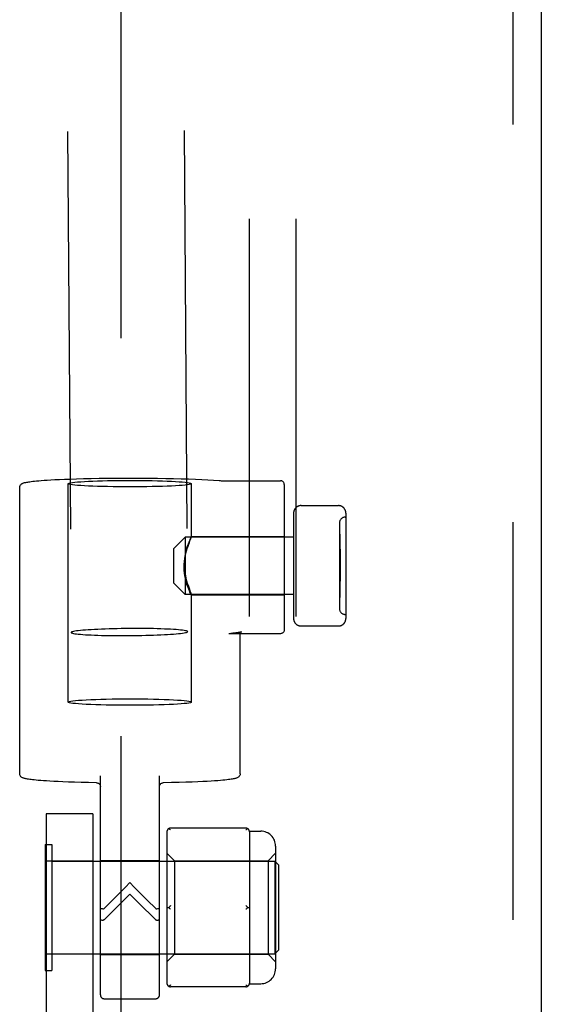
# Model space of a CAD drawing. Header units: inches. Extents: x 0 to 193, y 0 to 125.
# Tile 41 of 99: x 89.45 to 90.85, y 65.49 to 68.13. Entities that reach past the tile are written whole.
import ezdxf

# ---------------------------------------------------------------- set-up
doc = ezdxf.new("R2010")
doc.units = ezdxf.units.IN
doc.header["$LTSCALE"] = 10.63801
doc.header["$MEASUREMENT"] = 0
doc.linetypes.add('HIDDEN', pattern=[0.2, 0.1, -0.1])
for name, color, linetype in [('DEFAULT_2', 8, 'HIDDEN'), ('EXD_ENCLOSURE_DOOR_ASSEMBLY', 7, 'CONTINUOUS'), ('EXD_ENCLOSURE_SUBPANEL', 7, 'CONTINUOUS')]:
    doc.layers.add(name, color=color, linetype=linetype)

msp = doc.modelspace()

# ---------------------------------------------------------------- linework, layer by layer
at = {"layer": 'DEFAULT_2', "color": 8, "linetype": 'HIDDEN'}
for p, q in [((89.7218, 78.9778), (89.7218, 46.9818)), ((89.5022, 78.467), (89.5885, 66.4892)), ((89.8142, 78.4692), (89.9005, 66.4914)), ((89.5808, 66.303), (89.5808, 66.8872)), ((89.9108, 66.7454), (89.9108, 66.8872)), ((89.4508, 66.1113), (89.4508, 66.8773)), ((90.1588, 66.8851), (90.1588, 66.4959)), ((90.1838, 66.8082), (90.1838, 66.5269)), ((90.2038, 66.8285), (90.3038, 66.8285)), ((90.3238, 66.8082), (90.3238, 66.5269)), ((90.3068, 66.7825), (90.3068, 66.5526)), ((90.3218, 66.7975), (90.3238, 66.7975)), ((89.8638, 66.714), (89.8938, 66.744)), ((90.1838, 66.744), (89.8938, 66.744)), ((89.8938, 66.744), (89.8938, 66.591)), ((89.9106, 66.7455), (90.1588, 66.7455)), ((89.9108, 66.7454), (89.9108, 66.7456)), ((90.3068, 66.7525), (90.3078, 66.7525)), ((90.3068, 66.751), (90.3078, 66.751)), ((90.3078, 66.7525), (90.3078, 66.5825)), ((89.8638, 66.621), (89.8638, 66.714)), ((90.3088, 66.7117), (90.3068, 66.7117)), ((90.3088, 66.7092), (90.3068, 66.7092)), ((90.3088, 66.7067), (90.3068, 66.7067)), ((90.3088, 66.7066), (90.3068, 66.7066)), ((90.3088, 66.7016), (90.3068, 66.7016)), ((90.3088, 66.7117), (90.3088, 66.6268)), ((90.3068, 66.6954), (90.3088, 66.6954)), ((90.3068, 66.669), (90.3088, 66.669)), ((90.3068, 66.6672), (90.3088, 66.6672)), ((90.3068, 66.6662), (90.3088, 66.6662)), ((90.3088, 66.6645), (90.3068, 66.6645)), ((90.3068, 66.6639), (90.3088, 66.6639)), ((90.3068, 66.6621), (90.3088, 66.6621)), ((90.3068, 66.6611), (90.3088, 66.6611)), ((90.3088, 66.6594), (90.3068, 66.6594)), ((90.3068, 66.637), (90.3088, 66.637)), ((90.3068, 66.6319), (90.3088, 66.6319)), ((90.3068, 66.6319), (90.3088, 66.6319)), ((90.3068, 66.6268), (90.3088, 66.6268)), ((89.8638, 66.621), (89.8938, 66.591)), ((90.1838, 66.591), (89.8938, 66.591)), ((89.9106, 66.5895), (90.1588, 66.5895)), ((89.9108, 66.5897), (89.9108, 66.5895)), ((89.9108, 66.303), (89.9108, 66.5897)), ((90.3068, 66.584), (90.3078, 66.584)), ((90.3068, 66.5825), (90.3078, 66.5825)), ((90.3218, 66.5375), (90.3238, 66.5375)), ((90.2038, 66.5066), (90.3038, 66.5066)), ((90.0105, 66.4859), (90.0108, 66.4859)), ((90.1488, 66.4859), (90.0108, 66.4859)), ((90.0408, 66.1113), (90.0408, 66.4838)), ((89.6668, 65.5198), (89.6668, 66.1058)), ((89.8248, 65.5198), (89.8248, 66.1058)), ((89.6468, 66.0038), (89.5218, 66.0038)), ((89.5218, 66.0038), (89.5218, 60.7538)), ((89.6468, 66.0038), (89.6468, 60.7538)), ((90.0558, 65.966), (89.8548, 65.966)), ((89.8448, 65.956), (89.8448, 65.5516)), ((90.0657, 65.9578), (90.0958, 65.9578)), ((90.0658, 65.956), (90.0658, 65.8785)), ((89.5188, 65.9223), (89.5368, 65.9223)), ((89.5188, 65.9223), (89.5188, 65.5853)), ((89.5368, 65.9223), (89.5368, 65.5853)), ((90.1358, 65.9178), (90.1358, 65.5898)), ((89.8448, 65.8988), (89.8648, 65.8788)), ((90.1158, 65.8788), (90.1358, 65.8988)), ((89.5218, 65.8788), (89.6468, 65.8788)), ((89.5368, 65.8778), (90.1338, 65.8778)), ((89.6668, 65.8798), (89.8248, 65.8798)), ((89.8648, 65.8788), (90.1158, 65.8788)), ((89.8648, 65.8788), (89.8648, 65.6288)), ((90.1158, 65.8788), (90.1158, 65.6288)), ((90.1338, 65.8778), (90.1338, 65.6298)), ((90.1438, 65.8678), (90.1338, 65.8778)), ((90.1438, 65.8678), (90.1438, 65.6398)), ((89.7576, 65.8084), (89.7458, 65.8202)), ((90.0658, 65.8313), (90.0658, 65.6763)), ((89.7224, 65.766), (89.7458, 65.7893)), ((89.7458, 65.7893), (89.7692, 65.766)), ((89.6994, 65.7736), (89.6768, 65.7508)), ((89.8148, 65.7508), (89.7922, 65.7736)), ((89.8448, 65.7538), (89.8498, 65.7538)), ((90.0608, 65.7538), (90.0658, 65.7538)), ((89.8036, 65.7319), (89.8148, 65.7208)), ((89.6468, 65.6288), (89.5218, 65.6288)), ((89.5368, 65.6298), (90.1338, 65.6298)), ((89.6668, 65.6278), (89.8248, 65.6278)), ((89.8448, 65.6088), (89.8648, 65.6288)), ((89.8648, 65.6288), (90.1158, 65.6288)), ((90.0658, 65.6291), (90.0658, 65.5516)), ((90.1158, 65.6288), (90.1358, 65.6088)), ((90.1438, 65.6398), (90.1338, 65.6298)), ((89.5188, 65.5853), (89.5368, 65.5853)), ((90.0657, 65.5498), (90.0958, 65.5498)), ((90.0558, 65.5416), (89.8548, 65.5416)), ((89.6768, 65.5097), (89.8148, 65.5097))]:
    msp.add_line(p, q, dxfattribs=at)
for points in [[(89.4508, 66.8773), (89.4511, 66.8798), (89.4519, 66.8821), (89.4531, 66.8839), (89.4544, 66.8853), (89.4557, 66.8864), (89.457, 66.8873), (89.4583, 66.8879), (89.4596, 66.8885), (89.4609, 66.889), (89.4623, 66.8894), (89.4639, 66.8899), (89.4657, 66.8903), (89.4676, 66.8907), (89.4698, 66.8912), (89.4723, 66.8916), (89.4752, 66.8921), (89.4784, 66.8925), (89.482, 66.893), (89.4862, 66.8935), (89.4908, 66.894), (89.4961, 66.8945), (89.502, 66.895), (89.5087, 66.8956), (89.5163, 66.8961), (89.5248, 66.8967), (89.5343, 66.8973), (89.5451, 66.8979), (89.5571, 66.8984), (89.5706, 66.899), (89.5856, 66.8996), (89.6026, 66.9002), (89.6213, 66.9007), (89.6417, 66.9011), (89.6633, 66.9015), (89.6853, 66.9018), (89.7076, 66.902), (89.7302, 66.9022), (89.7528, 66.9022), (89.7755, 66.9021), (89.7979, 66.9019), (89.82, 66.9017), (89.8417, 66.9013), (89.8627, 66.9009), (89.883, 66.9003), (89.9025, 66.8997), (89.921, 66.899), (89.9384, 66.8983), (89.9547, 66.8974), (89.9696, 66.8965), (89.9844, 66.8955)], [(89.5808, 66.8872), (89.5815, 66.888), (89.5836, 66.8888), (89.5871, 66.8896), (89.592, 66.8904), (89.5981, 66.8911), (89.6055, 66.8918), (89.6141, 66.8925), (89.6239, 66.8931), (89.6347, 66.8936), (89.6464, 66.8941), (89.659, 66.8946), (89.6723, 66.895), (89.6862, 66.8953), (89.7007, 66.8956), (89.7155, 66.8957), (89.7305, 66.8958), (89.7458, 66.8959)], [(89.7458, 66.8786), (89.7305, 66.8786), (89.7155, 66.8788), (89.7007, 66.8789), (89.6862, 66.8792), (89.6723, 66.8795), (89.659, 66.8799), (89.6464, 66.8804), (89.6347, 66.8809), (89.6239, 66.8814), (89.6141, 66.882), (89.6055, 66.8827), (89.5981, 66.8834), (89.592, 66.8841), (89.5871, 66.8849), (89.5836, 66.8857), (89.5815, 66.8864), (89.5808, 66.8872)], [(89.7458, 66.8959), (89.7611, 66.8958), (89.7761, 66.8957), (89.791, 66.8956), (89.8054, 66.8953), (89.8194, 66.895), (89.8327, 66.8946), (89.8453, 66.8941), (89.857, 66.8936), (89.8678, 66.8931), (89.8775, 66.8925), (89.8861, 66.8918), (89.8935, 66.8911), (89.8997, 66.8904), (89.9045, 66.8896), (89.908, 66.8888), (89.9101, 66.888), (89.9108, 66.8872)], [(89.9108, 66.8872), (89.9101, 66.8864), (89.908, 66.8857), (89.9045, 66.8849), (89.8997, 66.8841), (89.8935, 66.8834), (89.8861, 66.8827), (89.8775, 66.882), (89.8678, 66.8814), (89.857, 66.8809), (89.8453, 66.8804), (89.8327, 66.8799), (89.8194, 66.8795), (89.8054, 66.8792), (89.791, 66.8789), (89.7761, 66.8788), (89.7611, 66.8786), (89.7458, 66.8786)], [(89.9844, 66.8955), (89.9859, 66.8954), (89.9877, 66.8953), (89.9897, 66.8952), (89.9919, 66.8952), (89.9942, 66.8951), (89.9966, 66.8951), (90.1488, 66.8951)], [(90.1588, 66.8851), (90.1587, 66.8868), (90.1583, 66.8883), (90.1577, 66.8898), (90.1569, 66.8911), (90.1559, 66.8922), (90.1547, 66.8932), (90.1535, 66.894), (90.152, 66.8946), (90.1505, 66.895), (90.1488, 66.8951)], [(90.2038, 66.8285), (90.2032, 66.8285), (90.2025, 66.8285), (90.2018, 66.8284), (90.2011, 66.8283), (90.2004, 66.8282), (90.1997, 66.8281), (90.1991, 66.8279), (90.1984, 66.8278), (90.1977, 66.8276), (90.197, 66.8273), (90.1964, 66.8271), (90.1957, 66.8268), (90.1951, 66.8265), (90.1945, 66.8262), (90.1938, 66.8258), (90.1932, 66.8255), (90.1926, 66.8251), (90.1921, 66.8247), (90.1915, 66.8242), (90.1909, 66.8238), (90.1904, 66.8233), (90.1899, 66.8228), (90.1894, 66.8223), (90.1889, 66.8217), (90.1884, 66.8212), (90.188, 66.8206), (90.1875, 66.82), (90.1871, 66.8194), (90.1867, 66.8188), (90.1864, 66.8182), (90.186, 66.8175), (90.1857, 66.8168), (90.1854, 66.8162), (90.1851, 66.8155), (90.1849, 66.8148), (90.1847, 66.8141), (90.1845, 66.8133), (90.1843, 66.8126), (90.1841, 66.8119), (90.184, 66.8111), (90.1839, 66.8104), (90.1839, 66.8097), (90.1838, 66.8089), (90.1838, 66.8082)], [(90.3238, 66.8082), (90.3238, 66.8089), (90.3238, 66.8097), (90.3237, 66.8104), (90.3236, 66.8112), (90.3235, 66.8119), (90.3233, 66.8126), (90.3232, 66.8134), (90.323, 66.8141), (90.3228, 66.8148), (90.3225, 66.8155), (90.3222, 66.8162), (90.3219, 66.8168), (90.3216, 66.8175), (90.3213, 66.8182), (90.3209, 66.8188), (90.3205, 66.8194), (90.3201, 66.82), (90.3197, 66.8206), (90.3192, 66.8212), (90.3188, 66.8217), (90.3183, 66.8223), (90.3178, 66.8228), (90.3172, 66.8233), (90.3167, 66.8238), (90.3161, 66.8242), (90.3156, 66.8247), (90.315, 66.8251), (90.3144, 66.8255), (90.3138, 66.8258), (90.3132, 66.8262), (90.3125, 66.8265), (90.3119, 66.8268), (90.3113, 66.8271), (90.3106, 66.8273), (90.3099, 66.8276), (90.3093, 66.8278), (90.3086, 66.8279), (90.3079, 66.8281), (90.3072, 66.8282), (90.3065, 66.8283), (90.3058, 66.8284), (90.3051, 66.8285), (90.3044, 66.8285), (90.3038, 66.8285)], [(89.9108, 66.7456), (89.9107, 66.7455), (89.9101, 66.7448), (89.9093, 66.7432), (89.9081, 66.741), (89.9066, 66.738), (89.9049, 66.7344), (89.9032, 66.7302), (89.9013, 66.7254), (89.8994, 66.7201), (89.8976, 66.7143), (89.8958, 66.708), (89.8943, 66.7013), (89.893, 66.6943), (89.892, 66.6869), (89.8914, 66.6794), (89.8912, 66.6716)], [(89.8912, 66.6635), (89.8914, 66.6713), (89.892, 66.6789), (89.893, 66.6865), (89.8943, 66.6939), (89.8959, 66.7009), (89.8976, 66.7076), (89.8994, 66.7138), (89.9013, 66.7197), (89.9032, 66.725), (89.9049, 66.7298), (89.9066, 66.7341)], [(89.9066, 66.7341), (89.9092, 66.7408), (89.9101, 66.7431), (89.9106, 66.7447), (89.9108, 66.7454)], [(89.8912, 66.6716), (89.8914, 66.6638), (89.892, 66.6561), (89.893, 66.6485), (89.8943, 66.6412), (89.8959, 66.6342), (89.8976, 66.6275), (89.8994, 66.6213), (89.9013, 66.6154), (89.9032, 66.6101), (89.9049, 66.6053), (89.9066, 66.601), (89.9092, 66.5943)], [(89.9108, 66.5895), (89.9107, 66.5896), (89.9101, 66.5903), (89.9093, 66.5918), (89.9081, 66.5941), (89.9066, 66.5971), (89.905, 66.6007), (89.9032, 66.6049), (89.9013, 66.6096), (89.8994, 66.615), (89.8976, 66.6208), (89.8958, 66.627), (89.8943, 66.6337), (89.893, 66.6408), (89.892, 66.6482), (89.8914, 66.6557), (89.8912, 66.6635)], [(89.9092, 66.5943), (89.9101, 66.592), (89.9106, 66.5904), (89.9108, 66.5897)], [(90.1838, 66.5269), (90.1838, 66.5262), (90.1839, 66.5254), (90.1839, 66.5247), (90.184, 66.5239), (90.1841, 66.5232), (90.1843, 66.5225), (90.1845, 66.5217), (90.1847, 66.521), (90.1849, 66.5203), (90.1851, 66.5196), (90.1854, 66.5189), (90.1857, 66.5183), (90.186, 66.5176), (90.1864, 66.5169), (90.1867, 66.5163), (90.1871, 66.5157), (90.1875, 66.5151), (90.188, 66.5145), (90.1884, 66.5139), (90.1889, 66.5134), (90.1894, 66.5128), (90.1899, 66.5123), (90.1904, 66.5118), (90.1909, 66.5113), (90.1915, 66.5109), (90.1921, 66.5104), (90.1926, 66.51), (90.1932, 66.5096), (90.1938, 66.5093), (90.1945, 66.5089), (90.1951, 66.5086), (90.1957, 66.5083), (90.1964, 66.508), (90.197, 66.5078), (90.1977, 66.5075), (90.1984, 66.5073), (90.1991, 66.5071), (90.1997, 66.507), (90.2004, 66.5069), (90.2011, 66.5068), (90.2018, 66.5067), (90.2025, 66.5066), (90.2032, 66.5066), (90.2038, 66.5066)], [(90.3038, 66.5066), (90.3044, 66.5066), (90.3051, 66.5066), (90.3058, 66.5067), (90.3065, 66.5068), (90.3072, 66.5069), (90.3079, 66.507), (90.3086, 66.5071), (90.3093, 66.5073), (90.3099, 66.5075), (90.3106, 66.5078), (90.3113, 66.508), (90.3119, 66.5083), (90.3125, 66.5086), (90.3132, 66.5089), (90.3138, 66.5093), (90.3144, 66.5096), (90.315, 66.51), (90.3156, 66.5104), (90.3161, 66.5109), (90.3167, 66.5113), (90.3172, 66.5118), (90.3178, 66.5123), (90.3183, 66.5128), (90.3188, 66.5134), (90.3192, 66.5139), (90.3197, 66.5145), (90.3201, 66.5151), (90.3205, 66.5157), (90.3209, 66.5163), (90.3213, 66.5169), (90.3216, 66.5176), (90.3219, 66.5182), (90.3222, 66.5189), (90.3225, 66.5196), (90.3228, 66.5203), (90.323, 66.521), (90.3232, 66.5217), (90.3233, 66.5225), (90.3235, 66.5232), (90.3236, 66.5239), (90.3237, 66.5247), (90.3238, 66.5254), (90.3238, 66.5262), (90.3238, 66.5269)], [(89.9005, 66.4914), (89.9001, 66.4921), (89.8989, 66.4928), (89.8969, 66.4934), (89.8942, 66.494), (89.8906, 66.4947), (89.8864, 66.4953), (89.8814, 66.4958), (89.8757, 66.4964), (89.8694, 66.4969), (89.8624, 66.4973), (89.8548, 66.4978), (89.8466, 66.4982), (89.838, 66.4985), (89.8288, 66.4989), (89.8192, 66.4991), (89.8093, 66.4994), (89.799, 66.4995), (89.7884, 66.4997), (89.7776, 66.4998), (89.7667, 66.4998), (89.7556, 66.4998), (89.7445, 66.4997), (89.7333, 66.4996), (89.7223, 66.4995), (89.7113, 66.4993), (89.7005, 66.499), (89.69, 66.4988), (89.6797, 66.4984), (89.6697, 66.4981), (89.6601, 66.4976), (89.651, 66.4972), (89.6423, 66.4967), (89.6342, 66.4962), (89.6266, 66.4956), (89.6196, 66.4951), (89.6132, 66.4945), (89.6076, 66.4939), (89.6026, 66.4932), (89.5983, 66.4926), (89.5948, 66.4919), (89.592, 66.4912), (89.5901, 66.4905), (89.5889, 66.4899), (89.5885, 66.4892)], [(89.5885, 66.4892), (89.5889, 66.4885), (89.5901, 66.4879), (89.592, 66.4872), (89.5948, 66.4866), (89.5983, 66.486), (89.6026, 66.4854), (89.6076, 66.4848), (89.6132, 66.4843), (89.6196, 66.4838), (89.6266, 66.4833), (89.6342, 66.4829), (89.6423, 66.4825), (89.651, 66.4821), (89.6601, 66.4818), (89.6697, 66.4815), (89.6797, 66.4813), (89.69, 66.4811), (89.7005, 66.481), (89.7113, 66.4809), (89.7223, 66.4808), (89.7333, 66.4808), (89.7445, 66.4809), (89.7556, 66.481), (89.7667, 66.4811), (89.7776, 66.4813), (89.7884, 66.4816), (89.799, 66.4819), (89.8093, 66.4822), (89.8192, 66.4826), (89.8288, 66.483), (89.838, 66.4834), (89.8466, 66.4839), (89.8548, 66.4844), (89.8624, 66.485), (89.8694, 66.4856), (89.8757, 66.4862), (89.8814, 66.4868), (89.8864, 66.4874), (89.8906, 66.4881), (89.8942, 66.4887), (89.8969, 66.4894), (89.8989, 66.4901), (89.9001, 66.4908), (89.9005, 66.4914)], [(90.0445, 66.491), (90.0447, 66.4911), (90.0447, 66.4911), (90.0443, 66.4909), (90.0437, 66.4907), (90.0428, 66.4904), (90.0415, 66.4901), (90.0399, 66.4898), (90.0379, 66.4894), (90.0356, 66.4889), (90.0328, 66.4885), (90.0295, 66.488), (90.0257, 66.4875), (90.0213, 66.487), (90.0162, 66.4865), (90.0105, 66.4859)], [(90.0408, 66.4838), (90.0411, 66.4862), (90.0419, 66.488), (90.0428, 66.4895), (90.0437, 66.4904), (90.0443, 66.4909), (90.0445, 66.491)], [(90.1588, 66.4959), (90.1587, 66.4942), (90.1583, 66.4927), (90.1577, 66.4913), (90.1569, 66.49), (90.1559, 66.4888), (90.1547, 66.4879), (90.1535, 66.4871), (90.152, 66.4865), (90.1505, 66.4861), (90.1488, 66.4859)], [(89.5808, 66.303), (89.5816, 66.3039), (89.584, 66.3047), (89.5879, 66.3056), (89.5934, 66.3064), (89.6003, 66.3071), (89.6086, 66.3078), (89.6183, 66.3085), (89.6291, 66.3092), (89.6412, 66.3097), (89.6542, 66.3102), (89.668, 66.3107), (89.6827, 66.311), (89.6979, 66.3113), (89.7136, 66.3115), (89.7296, 66.3116), (89.7458, 66.3117)], [(89.7458, 66.3117), (89.7621, 66.3116), (89.778, 66.3115), (89.7937, 66.3113), (89.809, 66.311), (89.8236, 66.3107), (89.8375, 66.3102), (89.8505, 66.3097), (89.8625, 66.3092), (89.8734, 66.3085), (89.883, 66.3078), (89.8913, 66.3071), (89.8983, 66.3064), (89.9037, 66.3056), (89.9077, 66.3047), (89.91, 66.3039), (89.9108, 66.303)], [(89.7458, 66.2944), (89.7296, 66.2945), (89.7136, 66.2946), (89.6979, 66.2948), (89.6827, 66.2951), (89.668, 66.2954), (89.6542, 66.2959), (89.6412, 66.2964), (89.6291, 66.2969), (89.6183, 66.2976), (89.6086, 66.2983), (89.6003, 66.299), (89.5934, 66.2997), (89.5879, 66.3005), (89.584, 66.3014), (89.5816, 66.3022), (89.5808, 66.303)], [(89.9108, 66.303), (89.91, 66.3022), (89.9077, 66.3014), (89.9037, 66.3005), (89.8983, 66.2997), (89.8913, 66.299), (89.883, 66.2983), (89.8734, 66.2976), (89.8625, 66.2969), (89.8505, 66.2964), (89.8375, 66.2959), (89.8236, 66.2954), (89.809, 66.2951), (89.7937, 66.2948), (89.778, 66.2946), (89.7621, 66.2945), (89.7458, 66.2944)], [(89.6567, 66.0871), (89.6352, 66.0876), (89.6155, 66.088), (89.5975, 66.0886), (89.5812, 66.0891), (89.5666, 66.0897), (89.5536, 66.0903), (89.542, 66.0909), (89.5317, 66.0915), (89.5225, 66.092), (89.5143, 66.0926), (89.507, 66.0931), (89.5005, 66.0937), (89.4948, 66.0942), (89.4897, 66.0947), (89.4852, 66.0952), (89.4812, 66.0957), (89.4777, 66.0962), (89.4746, 66.0966), (89.4718, 66.0971), (89.4694, 66.0975), (89.4673, 66.0979), (89.4653, 66.0983), (89.4636, 66.0988), (89.4621, 66.0992), (89.4607, 66.0997), (89.4594, 66.1001), (89.4581, 66.1007), (89.4569, 66.1014), (89.4556, 66.1022), (89.4543, 66.1033), (89.453, 66.1048), (89.4519, 66.1067), (89.4511, 66.1088), (89.4508, 66.1113)], [(90.0408, 66.1113), (90.0405, 66.1087), (90.0396, 66.1064), (90.0384, 66.1045), (90.037, 66.1029), (90.0355, 66.1019), (90.0342, 66.101), (90.0328, 66.1004), (90.0314, 66.0998), (90.0299, 66.0993), (90.0283, 66.0988), (90.0265, 66.0984), (90.0245, 66.0979), (90.0222, 66.0975), (90.0196, 66.097), (90.0166, 66.0965), (90.0132, 66.0961), (90.0094, 66.0956), (90.005, 66.095), (90, 66.0945), (89.9944, 66.094), (89.988, 66.0934), (89.9807, 66.0928), (89.9725, 66.0922), (89.9632, 66.0916), (89.9527, 66.091), (89.9409, 66.0904), (89.9277, 66.0898), (89.9127, 66.0892), (89.8958, 66.0886), (89.8772, 66.0881), (89.8569, 66.0876), (89.835, 66.0871)], [(89.6567, 66.0871), (89.6584, 66.087), (89.66, 66.0865), (89.6615, 66.0859), (89.6628, 66.085), (89.664, 66.0839), (89.665, 66.0826), (89.6658, 66.0812), (89.6664, 66.0798), (89.6667, 66.0783), (89.6668, 66.0769)], [(89.8248, 66.0769), (89.8249, 66.0781), (89.8252, 66.0796), (89.8258, 66.0811), (89.8265, 66.0825), (89.8275, 66.0838), (89.8287, 66.0849), (89.8301, 66.0858), (89.8316, 66.0865), (89.8332, 66.0869), (89.835, 66.0871)], [(89.8548, 65.961), (89.854, 65.9617), (89.8531, 65.9624), (89.8523, 65.963), (89.8514, 65.9636), (89.8506, 65.9642), (89.8498, 65.9646)], [(90.0608, 65.9646), (90.06, 65.9642), (90.0592, 65.9636), (90.0584, 65.963), (90.0575, 65.9624), (90.0567, 65.9617), (90.0558, 65.961)], [(90.0658, 65.8785), (90.0658, 65.8712), (90.0657, 65.8637), (90.0657, 65.8558), (90.0657, 65.8477), (90.0658, 65.8396), (90.0658, 65.8313)], [(89.7458, 65.8202), (89.7341, 65.8084), (89.7224, 65.7968), (89.6994, 65.7736)], [(89.7922, 65.7736), (89.7808, 65.7852), (89.7576, 65.8084)], [(89.6768, 65.7208), (89.6881, 65.7319), (89.6994, 65.7431), (89.7224, 65.766)], [(89.7692, 65.766), (89.7808, 65.7545), (89.8036, 65.7319)], [(89.8548, 65.7588), (89.854, 65.758), (89.8531, 65.7573), (89.8523, 65.7564), (89.8514, 65.7556), (89.8506, 65.7547), (89.8498, 65.7538)], [(89.8498, 65.7538), (89.8506, 65.7529), (89.8514, 65.752)], [(90.0592, 65.7556), (90.0584, 65.7564), (90.0575, 65.7573), (90.0567, 65.758), (90.0558, 65.7588)], [(90.0608, 65.7538), (90.06, 65.7529), (90.0592, 65.752), (90.0584, 65.7512), (90.0575, 65.7503), (90.0567, 65.7496), (90.0558, 65.7488)], [(90.0592, 65.7556), (90.06, 65.7547), (90.0608, 65.7538)], [(89.6744, 65.7496), (89.6723, 65.7497), (89.6705, 65.7498), (89.6689, 65.7499), (89.6678, 65.75), (89.6671, 65.7501), (89.6668, 65.7503)], [(89.6744, 65.7496), (89.6748, 65.7497), (89.6752, 65.7498), (89.6756, 65.7499), (89.6761, 65.7502), (89.6764, 65.7505), (89.6768, 65.7508)], [(89.8148, 65.7508), (89.8152, 65.7505), (89.8156, 65.7502), (89.816, 65.7499), (89.8164, 65.7498), (89.8168, 65.7497), (89.8172, 65.7496)], [(89.8248, 65.7503), (89.8246, 65.7501), (89.8239, 65.75), (89.8227, 65.7499), (89.8212, 65.7498), (89.8193, 65.7497), (89.8172, 65.7496)], [(89.8548, 65.7488), (89.854, 65.7496), (89.8531, 65.7503), (89.8523, 65.7512), (89.8514, 65.752)], [(89.6668, 65.7214), (89.6671, 65.721), (89.6678, 65.7206), (89.6689, 65.7203), (89.6705, 65.72), (89.6723, 65.7198), (89.6744, 65.7197)], [(89.6768, 65.7208), (89.6764, 65.7205), (89.6761, 65.7202), (89.6756, 65.7199), (89.6752, 65.7198), (89.6748, 65.7197), (89.6744, 65.7197)], [(89.8172, 65.7197), (89.8168, 65.7197), (89.8164, 65.7198), (89.816, 65.7199), (89.8156, 65.7202), (89.8152, 65.7205), (89.8148, 65.7208)], [(89.8172, 65.7197), (89.8193, 65.7198), (89.8212, 65.72), (89.8227, 65.7203), (89.8239, 65.7206), (89.8246, 65.721), (89.8248, 65.7214)], [(90.0658, 65.6763), (90.0658, 65.668), (90.0657, 65.6599), (90.0657, 65.6518), (90.0657, 65.6439), (90.0658, 65.6364), (90.0658, 65.6291)], [(89.8548, 65.5466), (89.854, 65.5459), (89.8531, 65.5452), (89.8523, 65.5446), (89.8514, 65.544), (89.8506, 65.5435), (89.8498, 65.543)], [(90.0608, 65.543), (90.06, 65.5435), (90.0592, 65.544), (90.0584, 65.5446), (90.0575, 65.5452), (90.0567, 65.5459), (90.0558, 65.5466)]]:
    msp.add_lwpolyline(points, dxfattribs=at)
for centre, radius, start, end in [((90.3218, 66.7825), 0.015, 90, 180), ((90.3218, 66.5525), 0.015, 180, 270), ((89.8548, 65.956), 0.01, 90, 180), ((90.0558, 65.956), 0.01, 0, 90), ((90.0958, 65.9178), 0.04, 0, 90), ((90.0958, 65.5898), 0.04, 270, 360), ((89.8548, 65.5516), 0.01, 180, 270), ((90.0558, 65.5516), 0.01, 270, 360), ((89.6768, 65.5197), 0.01, 180, 270), ((89.8148, 65.5197), 0.01, 270, 360)]:
    msp.add_arc(centre, radius, start, end, dxfattribs=at)
at = {"layer": 'EXD_ENCLOSURE_DOOR_ASSEMBLY', "color": 8, "linetype": 'HIDDEN'}
msp.add_line((90.7718, 50.8273), (90.7718, 75.1373), dxfattribs=at)
at = {"layer": 'EXD_ENCLOSURE_DOOR_ASSEMBLY', "color": 3, "linetype": 'Continuous'}
msp.add_line((90.8468, 74.9823), (90.8468, 50.9823), dxfattribs=at)
at = {"layer": 'EXD_ENCLOSURE_SUBPANEL', "color": 8, "linetype": 'HIDDEN'}
for p, q in [((90.0656, 49.5108), (90.0656, 76.4488)), ((90.1906, 49.5108), (90.1906, 76.4488))]:
    msp.add_line(p, q, dxfattribs=at)

doc.saveas('drawing.dxf')
